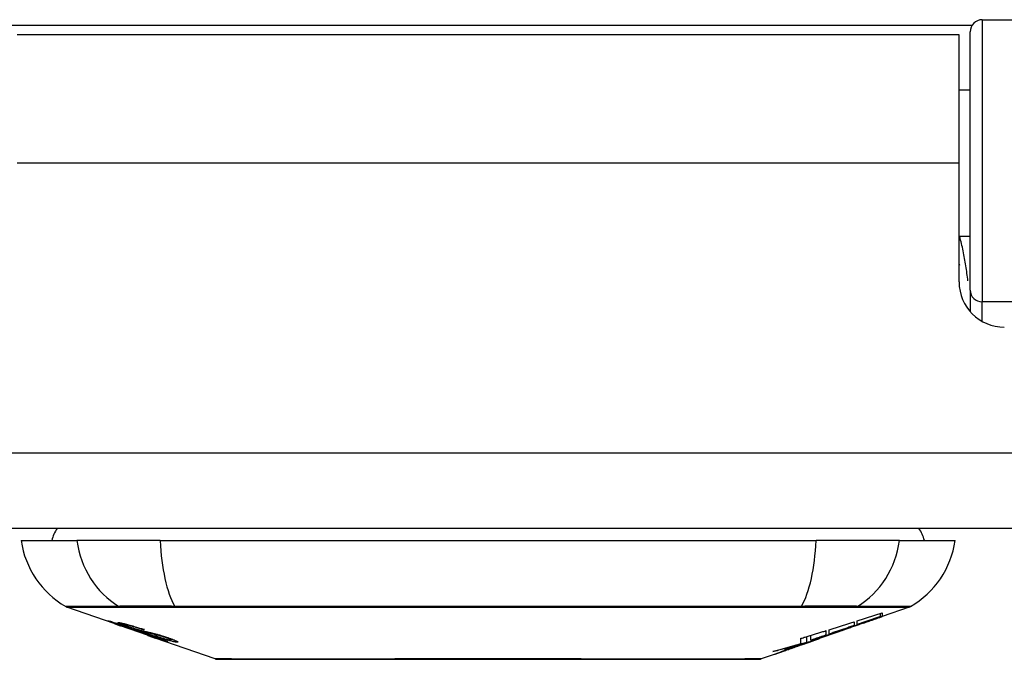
# Model space of a CAD drawing. Header units: inches. Extents: x 20 to 683, y 61 to 320.
# Tile 41 of 256: x 159.289 to 160.575, y 61.013 to 61.848. Entities that reach past the tile are written whole.
import ezdxf

# ---------------------------------------------------------------- set-up
doc = ezdxf.new("R2010")
doc.units = ezdxf.units.IN
doc.header["$MEASUREMENT"] = 0
doc.layers.add('Visible Edges(ANSI)', color=7, linetype='Continuous', lineweight=25)
doc.layers.add('Visible Tangent Edges(ANSI)', color=7, linetype='Continuous', lineweight=25)

msp = doc.modelspace()

# ---------------------------------------------------------------- linework, layer by layer
at = {"layer": 'Visible Edges(ANSI)'}
for p, q in [((160.5465, 61.8482), (161.1361, 61.8482)), ((160.5163, 61.8286), (159.2853, 61.8286)), ((160.5163, 61.6606), (160.5163, 61.8286)), ((160.5308, 61.4948), (160.5308, 61.8324)), ((160.5308, 61.7561), (160.5163, 61.7561)), ((160.5163, 61.5057), (160.5163, 61.6606)), ((160.5308, 61.5652), (160.5163, 61.5652)), ((160.5308, 61.4948), (160.5308, 61.467)), ((164.0518, 61.1836), (92.4468, 61.1836)), ((159.2906, 61.1679), (159.3634, 61.1679)), ((159.4722, 61.1679), (159.3634, 61.1679)), ((159.4722, 61.1679), (160.3295, 61.1679)), ((160.4383, 61.1679), (160.3295, 61.1679)), ((160.4383, 61.1679), (160.5111, 61.1679)), ((159.4123, 61.0594), (159.3505, 61.081)), ((160.4512, 61.081), (160.4157, 61.0686)), ((160.4135, 61.0688), (160.4135, 61.0728)), ((160.4157, 61.0735), (160.4157, 61.0688)), ((160.4157, 61.0686), (160.4157, 61.0686)), ((159.4123, 61.0594), (159.4201, 61.0566)), ((159.4127, 61.06), (159.4127, 61.0608)), ((159.4201, 61.0566), (159.4205, 61.0565)), ((159.4556, 61.0442), (159.4205, 61.0565)), ((159.4259, 61.0579), (159.4259, 61.0592)), ((160.379, 61.0617), (160.379, 61.0569)), ((160.3831, 61.0583), (160.3831, 61.063)), ((160.3916, 61.0602), (160.3916, 61.0609)), ((159.4333, 61.0537), (159.4333, 61.054)), ((159.4499, 61.0515), (159.4499, 61.0521)), ((159.4561, 61.044), (159.4658, 61.0406)), ((160.3173, 61.035), (160.3173, 61.0425)), ((160.3226, 61.0377), (160.3226, 61.0441)), ((160.3423, 61.0502), (160.3423, 61.0444)), ((160.3464, 61.0457), (160.3464, 61.0514)), ((160.3464, 61.045), (160.3464, 61.0453)), ((160.3683, 61.052), (160.3577, 61.0483)), ((160.363, 61.0501), (160.3628, 61.05)), ((160.363, 61.0501), (160.363, 61.0505)), ((159.544, 61.0133), (159.4658, 61.0406)), ((159.4731, 61.0393), (159.4731, 61.0401)), ((159.4867, 61.0382), (159.4867, 61.0395)), ((160.3092, 61.0313), (160.3056, 61.0301)), ((160.3056, 61.0301), (160.3056, 61.0301)), ((160.3097, 61.0336), (160.3097, 61.0402)), ((160.3228, 61.0361), (160.3194, 61.0349)), ((160.3297, 61.0385), (160.3251, 61.0369)), ((160.3323, 61.0394), (160.3323, 61.0395)), ((160.334, 61.0401), (160.3344, 61.0402)), ((160.3344, 61.0402), (160.3344, 61.0414)), ((160.2745, 61.0191), (160.2577, 61.0133)), ((160.2963, 61.0268), (160.2963, 61.0269))]:
    msp.add_line(p, q, dxfattribs=at)
at = {"layer": 'Visible Edges(ANSI)', "flags": 128}
for points in [[(160.5163, 61.5289), (160.5164, 61.5289), (160.5164, 61.5288), (160.5164, 61.5288), (160.5164, 61.5287), (160.5165, 61.5287), (160.5165, 61.5286), (160.5165, 61.5286), (160.5165, 61.5285), (160.5165, 61.5284), (160.5166, 61.5284), (160.5166, 61.5283), (160.5166, 61.5283), (160.5166, 61.5282), (160.5166, 61.5282), (160.5167, 61.5281), (160.5167, 61.5281), (160.5167, 61.528), (160.5167, 61.528), (160.5168, 61.5279), (160.5168, 61.5279), (160.5168, 61.5278), (160.5168, 61.5277), (160.5168, 61.5277), (160.5169, 61.5276)], [(160.363, 61.0505), (160.3649, 61.0512), (160.3669, 61.0519), (160.3689, 61.0526), (160.3708, 61.0533), (160.3728, 61.0541), (160.3748, 61.0548), (160.3768, 61.0555), (160.3787, 61.0562), (160.3808, 61.0569), (160.3828, 61.0577), (160.3848, 61.0584), (160.3869, 61.0591), (160.389, 61.0599), (160.3911, 61.0607), (160.3932, 61.0614), (160.3953, 61.0622), (160.3975, 61.063), (160.3997, 61.0638), (160.4019, 61.0646), (160.4042, 61.0654), (160.4064, 61.0662), (160.4087, 61.0671), (160.4111, 61.0679), (160.4135, 61.0688)], [(160.3831, 61.063), (160.3845, 61.0634), (160.3858, 61.0639), (160.3872, 61.0643), (160.3886, 61.0647), (160.3899, 61.0652), (160.3913, 61.0656), (160.3926, 61.066), (160.394, 61.0665), (160.3954, 61.0669), (160.3967, 61.0674), (160.3981, 61.0678), (160.3994, 61.0682), (160.4008, 61.0687), (160.4022, 61.0691), (160.4035, 61.0695), (160.4049, 61.07), (160.4062, 61.0704), (160.4076, 61.0709), (160.409, 61.0713), (160.4103, 61.0717), (160.4117, 61.0722), (160.413, 61.0726), (160.4144, 61.0731), (160.4157, 61.0735)], [(160.4135, 61.0688), (160.4122, 61.0683), (160.411, 61.0679), (160.4097, 61.0675), (160.4084, 61.067), (160.4072, 61.0666), (160.4059, 61.0662), (160.4046, 61.0657), (160.4034, 61.0653), (160.4021, 61.0648), (160.4008, 61.0644), (160.3996, 61.064), (160.3983, 61.0635), (160.397, 61.0631), (160.3958, 61.0627), (160.3945, 61.0622), (160.3932, 61.0618), (160.392, 61.0614), (160.3907, 61.0609), (160.3894, 61.0605), (160.3882, 61.0601), (160.3869, 61.0596), (160.3856, 61.0592), (160.3844, 61.0588), (160.3831, 61.0583)], [(160.4157, 61.0688), (160.4147, 61.0685), (160.4137, 61.0681), (160.4128, 61.0678), (160.4118, 61.0674), (160.4108, 61.0671), (160.4098, 61.0667), (160.4088, 61.0663), (160.4078, 61.066), (160.4068, 61.0656), (160.4057, 61.0653), (160.4047, 61.0649), (160.4037, 61.0646), (160.4027, 61.0642), (160.4017, 61.0638), (160.4007, 61.0635), (160.3997, 61.0631), (160.3987, 61.0628), (160.3977, 61.0624), (160.3967, 61.062), (160.3957, 61.0617), (160.3947, 61.0613), (160.3936, 61.061), (160.3926, 61.0606), (160.3916, 61.0602)], [(160.3916, 61.0602), (160.3926, 61.0606), (160.3936, 61.0609), (160.3946, 61.0613), (160.3957, 61.0616), (160.3967, 61.062), (160.3977, 61.0623), (160.3987, 61.0627), (160.3997, 61.063), (160.4007, 61.0634), (160.4017, 61.0637), (160.4027, 61.0641), (160.4037, 61.0644), (160.4047, 61.0648), (160.4057, 61.0651), (160.4067, 61.0655), (160.4077, 61.0658), (160.4087, 61.0662), (160.4097, 61.0665), (160.4107, 61.0669), (160.4117, 61.0672), (160.4127, 61.0675), (160.4137, 61.0679), (160.4147, 61.0682), (160.4157, 61.0686)], [(159.4226, 61.0561), (159.4215, 61.0565), (159.4203, 61.0568), (159.4192, 61.0572), (159.4181, 61.0576), (159.4171, 61.058), (159.416, 61.0584), (159.415, 61.0587), (159.414, 61.0591), (159.4131, 61.0594), (159.4121, 61.0598), (159.4111, 61.0602), (159.4101, 61.0605), (159.4091, 61.0609), (159.4082, 61.0612), (159.4074, 61.0615), (159.4066, 61.0618), (159.406, 61.0621), (159.4054, 61.0623), (159.4049, 61.0625), (159.4044, 61.0627), (159.404, 61.0629), (159.4038, 61.063), (159.4039, 61.0631), (159.4042, 61.0631)], [(159.4042, 61.0631), (159.405, 61.0629), (159.4061, 61.0627), (159.4072, 61.0624), (159.4085, 61.062), (159.4096, 61.0617), (159.4106, 61.0614), (159.4118, 61.061), (159.4131, 61.0606), (159.4145, 61.0602), (159.416, 61.0598), (159.4175, 61.0593), (159.4189, 61.0588), (159.4204, 61.0583), (159.4217, 61.0579), (159.423, 61.0575), (159.4242, 61.0571), (159.4254, 61.0567), (159.4266, 61.0563), (159.4278, 61.0559), (159.429, 61.0555), (159.4302, 61.0551), (159.4314, 61.0547), (159.4326, 61.0543), (159.4338, 61.0539)], [(159.4131, 61.06), (159.4129, 61.06), (159.4128, 61.06), (159.4127, 61.06), (159.4127, 61.06), (159.4128, 61.0599), (159.4129, 61.0599), (159.413, 61.0598), (159.4133, 61.0597), (159.4136, 61.0596), (159.4139, 61.0594), (159.4144, 61.0592), (159.4149, 61.059), (159.4155, 61.0588), (159.4162, 61.0585), (159.4169, 61.0582), (159.4177, 61.058), (159.4184, 61.0577), (159.419, 61.0575), (159.4197, 61.0573), (159.4203, 61.057), (159.421, 61.0568), (159.4217, 61.0566), (159.4224, 61.0563), (159.4231, 61.0561)], [(159.4333, 61.0537), (159.4321, 61.0541), (159.4308, 61.0545), (159.4296, 61.0549), (159.4283, 61.0554), (159.4271, 61.0558), (159.4259, 61.0562), (159.4248, 61.0565), (159.4236, 61.0569), (159.4225, 61.0573), (159.4214, 61.0576), (159.4203, 61.058), (159.4193, 61.0583), (159.4183, 61.0586), (159.4175, 61.0588), (159.4168, 61.059), (159.4161, 61.0592), (159.4156, 61.0594), (159.415, 61.0595), (159.4146, 61.0596), (159.4142, 61.0597), (159.4138, 61.0598), (159.4135, 61.0599), (159.4133, 61.06), (159.4131, 61.06)], [(159.4325, 61.0546), (159.4314, 61.055), (159.4303, 61.0554), (159.4293, 61.0558), (159.4283, 61.0561), (159.4273, 61.0565), (159.4264, 61.0568), (159.4254, 61.0572), (159.4246, 61.0575), (159.4237, 61.0578), (159.4229, 61.0581), (159.4221, 61.0584), (159.4211, 61.0588), (159.42, 61.0593), (159.4189, 61.0597), (159.4181, 61.0601), (159.4175, 61.0604), (159.4172, 61.0606), (159.4171, 61.0608), (159.417, 61.0609), (159.4171, 61.0609), (159.4173, 61.061), (159.4176, 61.0609), (159.418, 61.0609), (159.4185, 61.0608)], [(159.4185, 61.0608), (159.4193, 61.0607), (159.4203, 61.0605), (159.4214, 61.0603), (159.4226, 61.06), (159.4239, 61.0597), (159.4253, 61.0594), (159.4267, 61.0591), (159.4281, 61.0587), (159.4297, 61.0583), (159.4313, 61.0578), (159.4331, 61.0573), (159.4349, 61.0568), (159.4366, 61.0563), (159.4382, 61.0558), (159.4398, 61.0553), (159.4412, 61.0549), (159.4425, 61.0545), (159.4439, 61.0541), (159.4452, 61.0536), (159.4465, 61.0532), (159.4478, 61.0528), (159.4491, 61.0524), (159.4504, 61.0519), (159.4517, 61.0515)], [(159.4425, 61.0493), (159.4418, 61.0496), (159.441, 61.0498), (159.4401, 61.0501), (159.4393, 61.0504), (159.4383, 61.0507), (159.4374, 61.051), (159.4363, 61.0513), (159.4353, 61.0517), (159.4343, 61.052), (159.4334, 61.0523), (159.4324, 61.0526), (159.4316, 61.0529), (159.4308, 61.0532), (159.43, 61.0535), (159.4293, 61.0537), (159.4286, 61.054), (159.4278, 61.0542), (159.4271, 61.0545), (159.4263, 61.0547), (159.4256, 61.055), (159.4249, 61.0553), (159.4241, 61.0555), (159.4234, 61.0558), (159.4226, 61.0561)], [(159.4231, 61.0561), (159.4238, 61.0558), (159.4245, 61.0556), (159.4252, 61.0553), (159.4259, 61.0551), (159.4266, 61.0548), (159.4273, 61.0546), (159.4279, 61.0544), (159.4286, 61.0542), (159.4292, 61.054), (159.4297, 61.0538), (159.4302, 61.0536), (159.4306, 61.0535), (159.4311, 61.0533), (159.4315, 61.0532), (159.4319, 61.0531), (159.4322, 61.053), (159.4326, 61.0528), (159.433, 61.0527), (159.4333, 61.0526), (159.4336, 61.0525), (159.4339, 61.0524), (159.4342, 61.0523), (159.4345, 61.0522), (159.4348, 61.0522)], [(159.4272, 61.0579), (159.4267, 61.0579), (159.4264, 61.058), (159.4261, 61.058), (159.426, 61.0579), (159.4259, 61.0578), (159.426, 61.0577), (159.4262, 61.0576), (159.4264, 61.0575), (159.4266, 61.0574), (159.427, 61.0572), (159.4274, 61.0571), (159.4278, 61.0568), (159.4284, 61.0566), (159.429, 61.0564), (159.4295, 61.0562), (159.4301, 61.056), (159.4306, 61.0558), (159.4311, 61.0556), (159.4316, 61.0554), (159.4321, 61.0552), (159.4326, 61.055), (159.4332, 61.0549), (159.4337, 61.0547), (159.4343, 61.0545)], [(159.4499, 61.0515), (159.4492, 61.0517), (159.4485, 61.0519), (159.4477, 61.0522), (159.447, 61.0524), (159.4462, 61.0527), (159.4455, 61.0529), (159.4448, 61.0531), (159.444, 61.0534), (159.4433, 61.0536), (159.4425, 61.0538), (159.4418, 61.0541), (159.4411, 61.0543), (159.4404, 61.0545), (159.4395, 61.0548), (159.4386, 61.055), (159.4374, 61.0554), (159.4361, 61.0557), (159.4348, 61.0561), (159.4333, 61.0565), (159.4318, 61.0569), (159.4303, 61.0572), (159.4291, 61.0575), (159.428, 61.0577), (159.4272, 61.0579)], [(159.4536, 61.0479), (159.4527, 61.0482), (159.4518, 61.0484), (159.4508, 61.0487), (159.4498, 61.049), (159.4488, 61.0493), (159.4477, 61.0496), (159.4466, 61.05), (159.4454, 61.0503), (159.4444, 61.0507), (159.4434, 61.051), (159.4424, 61.0513), (159.4415, 61.0516), (159.4407, 61.0518), (159.4399, 61.0521), (159.4392, 61.0523), (159.4384, 61.0526), (159.4377, 61.0529), (159.4369, 61.0531), (159.4362, 61.0534), (159.4354, 61.0536), (159.4347, 61.0539), (159.4339, 61.0541), (159.4332, 61.0544), (159.4325, 61.0546)], [(159.4343, 61.0545), (159.435, 61.0542), (159.4357, 61.054), (159.4365, 61.0537), (159.4372, 61.0535), (159.4379, 61.0532), (159.4387, 61.053), (159.4394, 61.0527), (159.4401, 61.0525), (159.4407, 61.0523), (159.4412, 61.0522), (159.4417, 61.052), (159.4422, 61.0519), (159.4427, 61.0517), (159.4431, 61.0516), (159.4435, 61.0515), (159.4439, 61.0514), (159.4444, 61.0512), (159.4447, 61.0511), (159.4451, 61.051), (159.4455, 61.0509), (159.4459, 61.0508), (159.4462, 61.0507), (159.4466, 61.0506), (159.4469, 61.0506)], [(160.3464, 61.0514), (160.3478, 61.0519), (160.3491, 61.0523), (160.3505, 61.0527), (160.3518, 61.0531), (160.3532, 61.0535), (160.3546, 61.054), (160.3559, 61.0544), (160.3573, 61.0548), (160.3586, 61.0553), (160.36, 61.0557), (160.3614, 61.0561), (160.3627, 61.0565), (160.3641, 61.057), (160.3654, 61.0574), (160.3668, 61.0578), (160.3682, 61.0582), (160.3695, 61.0587), (160.3709, 61.0591), (160.3722, 61.0595), (160.3736, 61.06), (160.3749, 61.0604), (160.3763, 61.0608), (160.3777, 61.0613), (160.379, 61.0617)], [(160.379, 61.0569), (160.3777, 61.0564), (160.3763, 61.056), (160.3749, 61.0555), (160.3736, 61.055), (160.3722, 61.0546), (160.3709, 61.0541), (160.3695, 61.0536), (160.3682, 61.0532), (160.3668, 61.0527), (160.3654, 61.0523), (160.3641, 61.0518), (160.3627, 61.0513), (160.3614, 61.0509), (160.36, 61.0504), (160.3586, 61.0499), (160.3573, 61.0495), (160.3559, 61.049), (160.3545, 61.0485), (160.3532, 61.0481), (160.3518, 61.0476), (160.3505, 61.0471), (160.3491, 61.0467), (160.3478, 61.0462), (160.3464, 61.0457)], [(160.3968, 61.062), (160.3954, 61.0615), (160.394, 61.061), (160.3926, 61.0605), (160.3912, 61.06), (160.3898, 61.0595), (160.3884, 61.059), (160.3869, 61.0585), (160.3855, 61.058), (160.3841, 61.0575), (160.3827, 61.057), (160.3813, 61.0565), (160.3799, 61.056), (160.3785, 61.0555), (160.377, 61.0551), (160.3756, 61.0546), (160.3742, 61.0541), (160.3728, 61.0536), (160.3714, 61.0531), (160.37, 61.0526), (160.3686, 61.0521), (160.3672, 61.0516), (160.3658, 61.0511), (160.3644, 61.0506), (160.363, 61.0501)], [(159.4338, 61.0539), (159.4338, 61.0539), (159.4338, 61.0539), (159.4337, 61.0538), (159.4337, 61.0538), (159.4337, 61.0538), (159.4337, 61.0538), (159.4337, 61.0538), (159.4336, 61.0538), (159.4336, 61.0538), (159.4336, 61.0538), (159.4336, 61.0538), (159.4336, 61.0538), (159.4335, 61.0538), (159.4335, 61.0538), (159.4335, 61.0537), (159.4335, 61.0537), (159.4335, 61.0537), (159.4334, 61.0537), (159.4334, 61.0537), (159.4334, 61.0537), (159.4334, 61.0537), (159.4333, 61.0537), (159.4333, 61.0537), (159.4333, 61.0537)], [(159.4348, 61.0522), (159.4351, 61.0521), (159.4355, 61.0519), (159.4359, 61.0518), (159.4364, 61.0517), (159.4368, 61.0516), (159.4373, 61.0514), (159.4377, 61.0513), (159.4382, 61.0512), (159.4387, 61.051), (159.4392, 61.0509), (159.4398, 61.0508), (159.4403, 61.0506), (159.4408, 61.0505), (159.4414, 61.0503), (159.4419, 61.0502), (159.4424, 61.05), (159.4429, 61.0499), (159.4435, 61.0498), (159.444, 61.0496), (159.4446, 61.0495), (159.4452, 61.0493), (159.4458, 61.0491), (159.4464, 61.049), (159.447, 61.0488)], [(159.4569, 61.0453), (159.4563, 61.0455), (159.4556, 61.0457), (159.4549, 61.0459), (159.4542, 61.0461), (159.4536, 61.0462), (159.4529, 61.0464), (159.4523, 61.0466), (159.4518, 61.0467), (159.4512, 61.0469), (159.4507, 61.047), (159.4503, 61.0471), (159.4498, 61.0472), (159.4493, 61.0474), (159.4489, 61.0475), (159.4484, 61.0476), (159.4479, 61.0478), (159.4473, 61.0479), (159.4467, 61.0481), (159.4461, 61.0483), (159.4454, 61.0485), (159.4447, 61.0487), (159.444, 61.0489), (159.4432, 61.0491), (159.4425, 61.0493)], [(159.4469, 61.0506), (159.4473, 61.0504), (159.4478, 61.0503), (159.4483, 61.0502), (159.4489, 61.0501), (159.4495, 61.0499), (159.4501, 61.0498), (159.4507, 61.0496), (159.4513, 61.0495), (159.452, 61.0493), (159.4527, 61.0492), (159.4534, 61.049), (159.4541, 61.0489), (159.4548, 61.0487), (159.4555, 61.0485), (159.4562, 61.0484), (159.4569, 61.0482), (159.4576, 61.0481), (159.4583, 61.0479), (159.459, 61.0477), (159.4597, 61.0476), (159.4604, 61.0474), (159.4612, 61.0472), (159.4619, 61.0471), (159.4627, 61.0469)], [(159.447, 61.0488), (159.4477, 61.0486), (159.4485, 61.0484), (159.4493, 61.0481), (159.4501, 61.0479), (159.451, 61.0476), (159.4519, 61.0473), (159.4528, 61.047), (159.4538, 61.0467), (159.4547, 61.0465), (159.4555, 61.0462), (159.4563, 61.0459), (159.457, 61.0457), (159.4576, 61.0455), (159.4583, 61.0453), (159.4589, 61.0451), (159.4595, 61.0449), (159.4602, 61.0447), (159.4608, 61.0445), (159.4614, 61.0442), (159.4621, 61.044), (159.4627, 61.0438), (159.4633, 61.0436), (159.464, 61.0434), (159.4646, 61.0432)], [(159.4517, 61.0515), (159.4517, 61.0515), (159.4516, 61.0515), (159.4515, 61.0515), (159.4514, 61.0515), (159.4514, 61.0515), (159.4513, 61.0515), (159.4512, 61.0515), (159.4511, 61.0515), (159.4511, 61.0515), (159.451, 61.0515), (159.4509, 61.0515), (159.4508, 61.0515), (159.4508, 61.0515), (159.4507, 61.0515), (159.4506, 61.0515), (159.4505, 61.0515), (159.4505, 61.0515), (159.4504, 61.0515), (159.4503, 61.0515), (159.4502, 61.0515), (159.4502, 61.0515), (159.4501, 61.0515), (159.45, 61.0515), (159.4499, 61.0515)], [(159.472, 61.0436), (159.4713, 61.0438), (159.4705, 61.044), (159.4697, 61.0442), (159.4689, 61.0444), (159.4681, 61.0445), (159.4673, 61.0447), (159.4665, 61.0449), (159.4657, 61.0451), (159.465, 61.0452), (159.4644, 61.0454), (159.4637, 61.0455), (159.4631, 61.0456), (159.4625, 61.0458), (159.4618, 61.0459), (159.4612, 61.0461), (159.4605, 61.0462), (159.4598, 61.0464), (159.459, 61.0466), (159.4581, 61.0468), (159.4572, 61.047), (159.4563, 61.0472), (159.4554, 61.0474), (159.4545, 61.0477), (159.4536, 61.0479)], [(159.4814, 61.0363), (159.4812, 61.0363), (159.4809, 61.0363), (159.4806, 61.0364), (159.4802, 61.0365), (159.4797, 61.0366), (159.4792, 61.0367), (159.4786, 61.0369), (159.478, 61.0371), (159.4773, 61.0373), (159.4765, 61.0375), (159.4755, 61.0378), (159.4744, 61.0382), (159.4729, 61.0386), (159.4713, 61.0392), (159.4695, 61.0397), (159.4678, 61.0403), (159.4661, 61.0409), (159.4646, 61.0414), (159.4631, 61.0419), (159.4615, 61.0425), (159.46, 61.043), (159.4584, 61.0435), (159.4569, 61.0441), (159.4553, 61.0446)], [(159.4553, 61.0446), (159.4553, 61.0446), (159.4553, 61.0446), (159.4554, 61.0446), (159.4554, 61.0446), (159.4554, 61.0446), (159.4554, 61.0446), (159.4555, 61.0446), (159.4555, 61.0446), (159.4555, 61.0446), (159.4555, 61.0446), (159.4556, 61.0446), (159.4556, 61.0446), (159.4556, 61.0446), (159.4556, 61.0446), (159.4557, 61.0446), (159.4557, 61.0446), (159.4557, 61.0446), (159.4557, 61.0446), (159.4558, 61.0446), (159.4558, 61.0446), (159.4558, 61.0446), (159.4558, 61.0446), (159.4559, 61.0446), (159.4559, 61.0446)], [(159.4556, 61.0442), (159.4557, 61.0442), (159.4557, 61.0442), (159.4557, 61.0442), (159.4557, 61.0442), (159.4557, 61.0442), (159.4558, 61.0442), (159.4558, 61.0441), (159.4558, 61.0441), (159.4558, 61.0441), (159.4558, 61.0441), (159.4558, 61.0441), (159.4559, 61.0441), (159.4559, 61.0441), (159.4559, 61.0441), (159.4559, 61.0441), (159.4559, 61.0441), (159.4559, 61.0441), (159.456, 61.0441), (159.456, 61.0441), (159.456, 61.0441), (159.456, 61.0441), (159.456, 61.0441), (159.456, 61.0441), (159.4561, 61.044)], [(159.4559, 61.0446), (159.4575, 61.0441), (159.4591, 61.0435), (159.4608, 61.0429), (159.4623, 61.0424), (159.4639, 61.0419), (159.4653, 61.0414), (159.4666, 61.041), (159.4676, 61.0407), (159.4683, 61.0404), (159.4688, 61.0403), (159.4693, 61.0401), (159.4697, 61.04), (159.4701, 61.0399), (159.4705, 61.0398), (159.4708, 61.0397), (159.4711, 61.0396), (159.4714, 61.0395), (159.4717, 61.0395), (159.4719, 61.0394), (159.4721, 61.0394), (159.4723, 61.0393), (159.4724, 61.0393), (159.4726, 61.0393), (159.4727, 61.0393)], [(159.464, 61.043), (159.4637, 61.0431), (159.4633, 61.0432), (159.463, 61.0433), (159.4627, 61.0434), (159.4624, 61.0435), (159.4621, 61.0436), (159.4618, 61.0437), (159.4615, 61.0438), (159.4612, 61.0439), (159.4609, 61.044), (159.4605, 61.0441), (159.4602, 61.0442), (159.4599, 61.0443), (159.4596, 61.0444), (159.4594, 61.0445), (159.4591, 61.0446), (159.4588, 61.0447), (159.4585, 61.0448), (159.4582, 61.0449), (159.458, 61.045), (159.4577, 61.045), (159.4574, 61.0451), (159.4572, 61.0452), (159.4569, 61.0453)], [(159.4627, 61.0469), (159.4635, 61.0467), (159.4644, 61.0464), (159.4653, 61.0462), (159.4662, 61.046), (159.4672, 61.0457), (159.4682, 61.0454), (159.4692, 61.0451), (159.4702, 61.0448), (159.4712, 61.0446), (159.472, 61.0443), (159.4728, 61.0441), (159.4736, 61.0438), (159.4743, 61.0436), (159.4749, 61.0434), (159.4756, 61.0432), (159.4762, 61.043), (159.4768, 61.0428), (159.4775, 61.0426), (159.4781, 61.0424), (159.4787, 61.0422), (159.4794, 61.042), (159.48, 61.0418), (159.4806, 61.0416), (159.4813, 61.0414)], [(159.4727, 61.0393), (159.4728, 61.0393), (159.4729, 61.0393), (159.4729, 61.0393), (159.473, 61.0393), (159.473, 61.0393), (159.4731, 61.0393), (159.4731, 61.0393), (159.4731, 61.0393), (159.4731, 61.0393), (159.4731, 61.0394), (159.473, 61.0394), (159.473, 61.0395), (159.4729, 61.0395), (159.4728, 61.0396), (159.4727, 61.0396), (159.4725, 61.0397), (159.4724, 61.0398), (159.4722, 61.0399), (159.4718, 61.04), (159.4711, 61.0404), (159.4697, 61.0409), (159.4681, 61.0415), (159.4661, 61.0422), (159.464, 61.043)], [(159.4938, 61.0351), (159.4934, 61.0352), (159.4928, 61.0353), (159.4922, 61.0353), (159.4916, 61.0355), (159.4909, 61.0356), (159.4901, 61.0358), (159.4892, 61.0359), (159.4883, 61.0362), (159.4873, 61.0364), (159.4862, 61.0367), (159.4849, 61.0371), (159.4834, 61.0375), (159.4817, 61.038), (159.4799, 61.0385), (159.4781, 61.0391), (159.4764, 61.0396), (159.4748, 61.0401), (159.4733, 61.0406), (159.4718, 61.0411), (159.4704, 61.0416), (159.4689, 61.0421), (159.4674, 61.0426), (159.466, 61.0431), (159.4645, 61.0436)], [(159.4645, 61.0436), (159.4646, 61.0436), (159.4647, 61.0435), (159.4648, 61.0435), (159.4648, 61.0435), (159.4649, 61.0435), (159.465, 61.0435), (159.4651, 61.0435), (159.4652, 61.0435), (159.4652, 61.0435), (159.4653, 61.0435), (159.4654, 61.0435), (159.4655, 61.0435), (159.4656, 61.0435), (159.4656, 61.0435), (159.4657, 61.0435), (159.4658, 61.0435), (159.4659, 61.0434), (159.4659, 61.0434), (159.466, 61.0434), (159.4661, 61.0434), (159.4662, 61.0434), (159.4663, 61.0434), (159.4663, 61.0434), (159.4664, 61.0434)], [(159.4646, 61.0432), (159.4668, 61.0424), (159.4688, 61.0417), (159.4708, 61.041), (159.4727, 61.0403), (159.4744, 61.0397), (159.4758, 61.0391), (159.4769, 61.0387), (159.4776, 61.0384), (159.4782, 61.0382), (159.4787, 61.038), (159.4791, 61.0378), (159.4796, 61.0376), (159.4799, 61.0374), (159.4803, 61.0373), (159.4806, 61.0371), (159.4808, 61.037), (159.4811, 61.0369), (159.4814, 61.0367), (159.4816, 61.0366), (159.4818, 61.0364), (159.4818, 61.0363), (159.4818, 61.0363), (159.4817, 61.0362), (159.4814, 61.0363)], [(159.4664, 61.0434), (159.4677, 61.043), (159.4689, 61.0426), (159.4702, 61.0421), (159.4715, 61.0417), (159.4727, 61.0413), (159.474, 61.0409), (159.4752, 61.0405), (159.4764, 61.0402), (159.4775, 61.0398), (159.4785, 61.0395), (159.4794, 61.0393), (159.4801, 61.0391), (159.4808, 61.0389), (159.4814, 61.0388), (159.4819, 61.0386), (159.4824, 61.0385), (159.4829, 61.0384), (159.4833, 61.0383), (159.4837, 61.0383), (159.4841, 61.0382), (159.4844, 61.0381), (159.4848, 61.0381), (159.4851, 61.0381), (159.4853, 61.038)], [(159.4793, 61.0413), (159.479, 61.0414), (159.4787, 61.0415), (159.4784, 61.0416), (159.4781, 61.0417), (159.4777, 61.0418), (159.4774, 61.0419), (159.4771, 61.042), (159.4768, 61.0421), (159.4765, 61.0422), (159.4762, 61.0423), (159.4759, 61.0424), (159.4756, 61.0425), (159.4753, 61.0426), (159.4749, 61.0427), (159.4746, 61.0428), (159.4743, 61.0429), (159.474, 61.043), (159.4737, 61.0431), (159.4735, 61.0432), (159.4732, 61.0432), (159.4729, 61.0433), (159.4726, 61.0434), (159.4723, 61.0435), (159.472, 61.0436)], [(160.3097, 61.0402), (160.3111, 61.0406), (160.3124, 61.041), (160.3138, 61.0415), (160.3151, 61.0419), (160.3165, 61.0423), (160.3179, 61.0427), (160.3192, 61.0431), (160.3206, 61.0435), (160.3219, 61.0439), (160.3233, 61.0443), (160.3247, 61.0448), (160.326, 61.0452), (160.3274, 61.0456), (160.3287, 61.046), (160.3301, 61.0464), (160.3315, 61.0468), (160.3328, 61.0472), (160.3342, 61.0477), (160.3355, 61.0481), (160.3369, 61.0485), (160.3382, 61.0489), (160.3396, 61.0493), (160.341, 61.0497), (160.3423, 61.0502)], [(160.3226, 61.0377), (160.3243, 61.0382), (160.326, 61.0387), (160.3277, 61.0393), (160.3294, 61.0398), (160.3311, 61.0403), (160.3327, 61.0409), (160.3344, 61.0414), (160.3361, 61.042), (160.3378, 61.0425), (160.3395, 61.0431), (160.3412, 61.0436), (160.3429, 61.0442), (160.3446, 61.0447), (160.3462, 61.0453), (160.3479, 61.0458), (160.3496, 61.0464), (160.3513, 61.0469), (160.353, 61.0475), (160.3546, 61.048), (160.3563, 61.0486), (160.358, 61.0491), (160.3597, 61.0497), (160.3613, 61.0502), (160.363, 61.0508)], [(160.3423, 61.0444), (160.3415, 61.0441), (160.3407, 61.0438), (160.3399, 61.0435), (160.339, 61.0432), (160.3382, 61.043), (160.3374, 61.0427), (160.3366, 61.0424), (160.3358, 61.0421), (160.3349, 61.0418), (160.3341, 61.0416), (160.3333, 61.0413), (160.3325, 61.041), (160.3317, 61.0407), (160.3308, 61.0404), (160.33, 61.0402), (160.3292, 61.0399), (160.3284, 61.0396), (160.3275, 61.0393), (160.3267, 61.039), (160.3259, 61.0388), (160.3251, 61.0385), (160.3243, 61.0382), (160.3234, 61.0379), (160.3226, 61.0377)], [(160.3628, 61.05), (160.3615, 61.0496), (160.3602, 61.0492), (160.359, 61.0487), (160.3577, 61.0483), (160.3565, 61.0478), (160.3552, 61.0474), (160.3539, 61.047), (160.3527, 61.0465), (160.3514, 61.0461), (160.3501, 61.0456), (160.3488, 61.0452), (160.3476, 61.0447), (160.3463, 61.0443), (160.345, 61.0439), (160.3437, 61.0434), (160.3425, 61.043), (160.3412, 61.0425), (160.3399, 61.0421), (160.3386, 61.0416), (160.3373, 61.0412), (160.3361, 61.0408), (160.3348, 61.0403), (160.3335, 61.0399), (160.3323, 61.0394)], [(160.363, 61.0508), (160.3623, 61.0505), (160.3616, 61.0503), (160.3609, 61.0501), (160.3602, 61.0498), (160.3595, 61.0496), (160.3588, 61.0493), (160.3582, 61.0491), (160.3575, 61.0489), (160.3568, 61.0486), (160.3561, 61.0484), (160.3554, 61.0482), (160.3547, 61.0479), (160.354, 61.0477), (160.3533, 61.0474), (160.3526, 61.0472), (160.3519, 61.047), (160.3512, 61.0467), (160.3505, 61.0465), (160.3499, 61.0462), (160.3492, 61.046), (160.3485, 61.0458), (160.3478, 61.0455), (160.3471, 61.0453), (160.3464, 61.045)], [(160.3464, 61.045), (160.3471, 61.0453), (160.3478, 61.0455), (160.3485, 61.0457), (160.3492, 61.046), (160.3499, 61.0462), (160.3505, 61.0464), (160.3512, 61.0466), (160.3519, 61.0469), (160.3526, 61.0471), (160.3533, 61.0473), (160.354, 61.0475), (160.3547, 61.0478), (160.3554, 61.048), (160.3561, 61.0482), (160.3568, 61.0485), (160.3575, 61.0487), (160.3582, 61.0489), (160.3589, 61.0491), (160.3595, 61.0494), (160.3602, 61.0496), (160.3609, 61.0498), (160.3616, 61.0501), (160.3623, 61.0503), (160.363, 61.0505)], [(159.4853, 61.038), (159.4855, 61.038), (159.4857, 61.038), (159.4859, 61.038), (159.486, 61.038), (159.4862, 61.038), (159.4863, 61.038), (159.4864, 61.038), (159.4865, 61.038), (159.4866, 61.038), (159.4867, 61.0381), (159.4867, 61.0381), (159.4867, 61.0382), (159.4867, 61.0382), (159.4866, 61.0383), (159.4865, 61.0384), (159.4864, 61.0385), (159.4861, 61.0387), (159.4856, 61.0389), (159.4849, 61.0392), (159.4841, 61.0396), (159.4831, 61.04), (159.4819, 61.0404), (159.4807, 61.0408), (159.4793, 61.0413)], [(159.4813, 61.0414), (159.4822, 61.0411), (159.4831, 61.0408), (159.484, 61.0404), (159.4849, 61.0401), (159.4858, 61.0398), (159.4866, 61.0395), (159.4874, 61.0392), (159.4882, 61.0389), (159.489, 61.0386), (159.4897, 61.0384), (159.4904, 61.0381), (159.4911, 61.0378), (159.492, 61.0374), (159.4931, 61.0369), (159.494, 61.0365), (159.4947, 61.0361), (159.4951, 61.0357), (159.4953, 61.0355), (159.4954, 61.0353), (159.4953, 61.0352), (159.4951, 61.0352), (159.4948, 61.0351), (159.4944, 61.0351), (159.4938, 61.0351)], [(160.3173, 61.035), (160.3155, 61.0345), (160.3137, 61.0339), (160.3119, 61.0334), (160.31, 61.0328), (160.3082, 61.0323), (160.3064, 61.0317), (160.3045, 61.0312), (160.3027, 61.0306), (160.3009, 61.0301), (160.299, 61.0296), (160.2972, 61.0291), (160.2953, 61.0286), (160.2935, 61.028), (160.2916, 61.0275), (160.2898, 61.027), (160.288, 61.0265), (160.2861, 61.0261), (160.2842, 61.0256), (160.2824, 61.0251), (160.2805, 61.0246), (160.2787, 61.0242), (160.2768, 61.0237), (160.275, 61.0232), (160.2731, 61.0228)], [(160.2731, 61.0228), (160.2746, 61.0232), (160.2762, 61.0237), (160.2777, 61.0241), (160.2792, 61.0245), (160.2808, 61.025), (160.2823, 61.0254), (160.2838, 61.0259), (160.2854, 61.0263), (160.2869, 61.0267), (160.2884, 61.0272), (160.2899, 61.0276), (160.2915, 61.0281), (160.293, 61.0285), (160.2945, 61.029), (160.296, 61.0295), (160.2976, 61.0299), (160.2991, 61.0304), (160.3006, 61.0308), (160.3021, 61.0313), (160.3036, 61.0318), (160.3052, 61.0322), (160.3067, 61.0327), (160.3082, 61.0331), (160.3097, 61.0336)], [(160.3344, 61.0402), (160.3325, 61.0396), (160.3306, 61.039), (160.3287, 61.0383), (160.3268, 61.0377), (160.3249, 61.0371), (160.323, 61.0364), (160.3211, 61.0358), (160.3192, 61.0351), (160.3173, 61.0345), (160.3154, 61.0339), (160.3135, 61.0332), (160.3115, 61.0326), (160.3096, 61.0319), (160.3077, 61.0313), (160.3057, 61.0307), (160.3038, 61.03), (160.3019, 61.0294), (160.3, 61.0288), (160.298, 61.0282), (160.2961, 61.0275), (160.2942, 61.0269), (160.2922, 61.0263), (160.2903, 61.0257), (160.2884, 61.0251)], [(160.2884, 61.0251), (160.2896, 61.0255), (160.2908, 61.0259), (160.292, 61.0263), (160.2932, 61.0267), (160.2944, 61.0272), (160.2956, 61.0276), (160.2968, 61.028), (160.2981, 61.0284), (160.2993, 61.0288), (160.3005, 61.0292), (160.3017, 61.0296), (160.3029, 61.0301), (160.3041, 61.0305), (160.3053, 61.0309), (160.3065, 61.0313), (160.3077, 61.0317), (160.3089, 61.0321), (160.3101, 61.0325), (160.3113, 61.033), (160.3125, 61.0334), (160.3137, 61.0338), (160.3149, 61.0342), (160.3161, 61.0346), (160.3173, 61.035)], [(160.2884, 61.0241), (160.2897, 61.0245), (160.2909, 61.025), (160.2921, 61.0254), (160.2934, 61.0258), (160.2946, 61.0263), (160.2958, 61.0267), (160.297, 61.0271), (160.2981, 61.0275), (160.2991, 61.0278), (160.3, 61.0281), (160.3008, 61.0284), (160.3016, 61.0287), (160.3024, 61.029), (160.3032, 61.0293), (160.304, 61.0295), (160.3048, 61.0298), (160.3056, 61.0301), (160.3064, 61.0304), (160.3072, 61.0306), (160.3079, 61.0309), (160.3087, 61.0312), (160.3095, 61.0315), (160.3103, 61.0317), (160.311, 61.032)], [(160.3129, 61.0326), (160.3127, 61.0325), (160.3126, 61.0325), (160.3125, 61.0324), (160.3123, 61.0324), (160.3122, 61.0323), (160.312, 61.0323), (160.3119, 61.0322), (160.3117, 61.0322), (160.3116, 61.0321), (160.3114, 61.0321), (160.3113, 61.032), (160.3111, 61.032), (160.311, 61.0319), (160.3108, 61.0319), (160.3106, 61.0318), (160.3105, 61.0317), (160.3103, 61.0317), (160.3102, 61.0316), (160.31, 61.0316), (160.3098, 61.0315), (160.3097, 61.0315), (160.3095, 61.0314), (160.3093, 61.0313), (160.3092, 61.0313)], [(160.311, 61.032), (160.3114, 61.0321), (160.3118, 61.0323), (160.3123, 61.0324), (160.3127, 61.0326), (160.3131, 61.0327), (160.3135, 61.0328), (160.3138, 61.033), (160.3142, 61.0331), (160.3146, 61.0332), (160.315, 61.0334), (160.3154, 61.0335), (160.3158, 61.0336), (160.3161, 61.0338), (160.3165, 61.0339), (160.3169, 61.034), (160.3172, 61.0341), (160.3176, 61.0343), (160.3179, 61.0344), (160.3183, 61.0345), (160.3186, 61.0346), (160.319, 61.0347), (160.3193, 61.0349), (160.3197, 61.035), (160.32, 61.0351)], [(160.3158, 61.0336), (160.3157, 61.0336), (160.3156, 61.0336), (160.3156, 61.0335), (160.3155, 61.0335), (160.3153, 61.0335), (160.3152, 61.0334), (160.3151, 61.0334), (160.315, 61.0333), (160.3149, 61.0333), (160.3148, 61.0333), (160.3147, 61.0332), (160.3146, 61.0332), (160.3144, 61.0331), (160.3143, 61.0331), (160.3142, 61.033), (160.314, 61.033), (160.3139, 61.033), (160.3138, 61.0329), (160.3136, 61.0329), (160.3135, 61.0328), (160.3133, 61.0328), (160.3132, 61.0327), (160.313, 61.0326), (160.3129, 61.0326)], [(160.3168, 61.034), (160.3167, 61.034), (160.3167, 61.034), (160.3167, 61.0339), (160.3167, 61.0339), (160.3166, 61.0339), (160.3166, 61.0339), (160.3166, 61.0339), (160.3165, 61.0339), (160.3165, 61.0339), (160.3165, 61.0339), (160.3164, 61.0339), (160.3164, 61.0338), (160.3164, 61.0338), (160.3163, 61.0338), (160.3163, 61.0338), (160.3162, 61.0338), (160.3162, 61.0338), (160.3161, 61.0337), (160.3161, 61.0337), (160.316, 61.0337), (160.316, 61.0337), (160.3159, 61.0337), (160.3159, 61.0337), (160.3158, 61.0336)], [(160.3194, 61.0349), (160.32, 61.0351), (160.3206, 61.0353), (160.3212, 61.0356), (160.3218, 61.0358), (160.3224, 61.036), (160.323, 61.0362), (160.3236, 61.0364), (160.3242, 61.0366), (160.3249, 61.0369), (160.3255, 61.0371), (160.3261, 61.0373), (160.3267, 61.0375), (160.3273, 61.0377), (160.3279, 61.0379), (160.3285, 61.0382), (160.3291, 61.0384), (160.3297, 61.0386), (160.3304, 61.0388), (160.331, 61.039), (160.3316, 61.0393), (160.3322, 61.0395), (160.3328, 61.0397), (160.3334, 61.0399), (160.334, 61.0401)], [(160.32, 61.0351), (160.3202, 61.0352), (160.3205, 61.0353), (160.3207, 61.0353), (160.321, 61.0354), (160.3212, 61.0355), (160.3215, 61.0356), (160.3217, 61.0357), (160.3219, 61.0358), (160.3221, 61.0358), (160.3224, 61.0359), (160.3226, 61.036), (160.3228, 61.0361), (160.323, 61.0361), (160.3232, 61.0362), (160.3234, 61.0363), (160.3236, 61.0364), (160.3238, 61.0364), (160.324, 61.0365), (160.3242, 61.0366), (160.3244, 61.0366), (160.3246, 61.0367), (160.3247, 61.0367), (160.3249, 61.0368), (160.3251, 61.0369)], [(160.3297, 61.0385), (160.3295, 61.0384), (160.3293, 61.0383), (160.3291, 61.0383), (160.3289, 61.0382), (160.3286, 61.0381), (160.3284, 61.038), (160.3281, 61.0379), (160.3279, 61.0378), (160.3276, 61.0377), (160.3273, 61.0377), (160.3271, 61.0376), (160.3268, 61.0375), (160.3265, 61.0374), (160.3262, 61.0373), (160.3259, 61.0371), (160.3256, 61.037), (160.3252, 61.0369), (160.3249, 61.0368), (160.3246, 61.0367), (160.3243, 61.0366), (160.3239, 61.0365), (160.3236, 61.0363), (160.3232, 61.0362), (160.3228, 61.0361)], [(160.3323, 61.0394), (160.3322, 61.0394), (160.3322, 61.0394), (160.3322, 61.0394), (160.3322, 61.0394), (160.3321, 61.0394), (160.3321, 61.0393), (160.332, 61.0393), (160.332, 61.0393), (160.3319, 61.0393), (160.3318, 61.0392), (160.3317, 61.0392), (160.3316, 61.0392), (160.3315, 61.0391), (160.3314, 61.0391), (160.3313, 61.039), (160.3312, 61.039), (160.331, 61.0389), (160.3309, 61.0389), (160.3307, 61.0388), (160.3305, 61.0388), (160.3303, 61.0387), (160.3301, 61.0386), (160.3299, 61.0386), (160.3297, 61.0385)], [(160.2745, 61.0191), (160.2746, 61.0192), (160.2748, 61.0193), (160.275, 61.0193), (160.2751, 61.0194), (160.2753, 61.0194), (160.2755, 61.0195), (160.2757, 61.0196), (160.2759, 61.0196), (160.2761, 61.0197), (160.2763, 61.0198), (160.2765, 61.0198), (160.2767, 61.0199), (160.2769, 61.02), (160.2771, 61.0201), (160.2773, 61.0202), (160.2776, 61.0202), (160.2778, 61.0203), (160.278, 61.0204), (160.2783, 61.0205), (160.2785, 61.0206), (160.2788, 61.0207), (160.279, 61.0208), (160.2793, 61.0208), (160.2795, 61.0209)], [(160.2795, 61.0209), (160.2799, 61.0211), (160.2802, 61.0212), (160.2805, 61.0213), (160.2809, 61.0214), (160.2812, 61.0215), (160.2816, 61.0217), (160.2819, 61.0218), (160.2823, 61.0219), (160.2826, 61.022), (160.283, 61.0222), (160.2834, 61.0223), (160.2837, 61.0224), (160.2841, 61.0226), (160.2845, 61.0227), (160.2849, 61.0228), (160.2853, 61.023), (160.2856, 61.0231), (160.286, 61.0232), (160.2864, 61.0234), (160.2868, 61.0235), (160.2872, 61.0237), (160.2876, 61.0238), (160.288, 61.0239), (160.2884, 61.0241)], [(160.286, 61.0232), (160.2858, 61.0231), (160.2856, 61.023), (160.2854, 61.023), (160.2852, 61.0229), (160.2851, 61.0229), (160.2849, 61.0228), (160.2848, 61.0228), (160.2846, 61.0227), (160.2845, 61.0227), (160.2843, 61.0226), (160.2842, 61.0226), (160.2841, 61.0225), (160.284, 61.0225), (160.2839, 61.0225), (160.2838, 61.0224), (160.2837, 61.0224), (160.2836, 61.0224), (160.2835, 61.0223), (160.2834, 61.0223), (160.2833, 61.0223), (160.2833, 61.0222), (160.2832, 61.0222), (160.2831, 61.0222), (160.2831, 61.0222)], [(160.2963, 61.0268), (160.2959, 61.0266), (160.2954, 61.0265), (160.2949, 61.0263), (160.2945, 61.0261), (160.294, 61.026), (160.2935, 61.0258), (160.2931, 61.0257), (160.2926, 61.0255), (160.2922, 61.0253), (160.2917, 61.0252), (160.2912, 61.025), (160.2908, 61.0249), (160.2904, 61.0247), (160.2899, 61.0245), (160.2895, 61.0244), (160.289, 61.0242), (160.2886, 61.0241), (160.2882, 61.024), (160.2878, 61.0238), (160.2874, 61.0237), (160.287, 61.0235), (160.2867, 61.0234), (160.2863, 61.0233), (160.286, 61.0232)], [(159.5456, 61.013), (159.5461, 61.013), (159.5474, 61.013), (159.5495, 61.013), (159.5525, 61.013), (159.5563, 61.0129), (159.5609, 61.0129), (159.5664, 61.0129), (159.5727, 61.0129), (159.5798, 61.0129), (159.5876, 61.0129), (159.5962, 61.0129), (159.6055, 61.0128), (159.6155, 61.0128), (159.6262, 61.0128), (159.6375, 61.0128), (159.6495, 61.0128), (159.6621, 61.0128), (159.6752, 61.0128), (159.6889, 61.0128), (159.7031, 61.0128), (159.7178, 61.0129), (159.7329, 61.0129), (159.7485, 61.0129), (159.7645, 61.0129), (159.7809, 61.0129), (159.7975, 61.0129), (159.8144, 61.0129), (159.8314, 61.013), (159.8485, 61.013), (159.8658, 61.013), (159.8832, 61.013), (159.9007, 61.013), (159.9182, 61.013), (159.9357, 61.013), (159.953, 61.013), (159.9702, 61.013), (159.9871, 61.0129), (160.0039, 61.0129), (160.0205, 61.0129), (160.0369, 61.0129), (160.0529, 61.0129), (160.0685, 61.0129), (160.0837, 61.0129), (160.0985, 61.0128), (160.1127, 61.0128), (160.1264, 61.0128), (160.1396, 61.0128), (160.1522, 61.0128), (160.1641, 61.0128), (160.1755, 61.0128), (160.1862, 61.0128), (160.1962, 61.0128), (160.2055, 61.0129), (160.2141, 61.0129), (160.2219, 61.0129), (160.229, 61.0129), (160.2353, 61.0129), (160.2408, 61.0129), (160.2454, 61.0129), (160.2492, 61.013), (160.2522, 61.013), (160.2543, 61.013), (160.2556, 61.013), (160.256, 61.013)]]:
    msp.add_lwpolyline(points, dxfattribs=at)
at = {"layer": 'Visible Edges(ANSI)'}
for centre, radius, start, end in [((160.5465, 61.8324), 0.0157, 90, 180), ((160.5754, 61.5057), 0.0591, 180, 270), ((159.3693, 61.16), 0.0394, 143.1301, 168.463), ((160.4323, 61.16), 0.0394, 11.537, 36.8699), ((159.4076, 61.1842), 0.1181, 187.9413, 240.1831), ((160.3941, 61.1842), 0.1181, 299.8169, 352.0587), ((159.3537, 61.0903), 0.00984, 240.1831, 250.71), ((160.4479, 61.0903), 0.00984, 289.29, 299.8169), ((159.5457, 61.0179), 0.00492, 250.71, 269.8269), ((160.256, 61.0179), 0.00492, 270.1731, 289.29)]:
    msp.add_arc(centre, radius, start, end, dxfattribs=at)
at = {"layer": 'Visible Tangent Edges(ANSI)'}
for p, q in [((160.533, 61.8405), (159.2687, 61.8405)), ((160.5465, 61.8482), (160.5465, 61.4796)), ((160.5163, 61.6606), (159.2853, 61.6606)), ((160.8536, 61.4796), (160.5465, 61.4796)), ((160.5465, 61.4542), (160.5465, 61.4796)), ((92.4468, 61.2826), (164.0518, 61.2826)), ((159.4201, 61.081), (159.4203, 61.081)), ((159.492, 61.081), (159.4925, 61.081)), ((160.3092, 61.081), (160.3096, 61.081)), ((160.3814, 61.081), (160.3816, 61.081)), ((159.4131, 61.06), (159.4131, 61.0607)), ((159.4226, 61.0561), (159.4226, 61.0562)), ((159.4272, 61.0579), (159.4272, 61.0589)), ((159.4325, 61.0546), (159.4325, 61.0551)), ((159.4425, 61.0493), (159.4425, 61.05)), ((159.4536, 61.0479), (159.4536, 61.049)), ((159.4569, 61.0453), (159.4569, 61.0457)), ((159.464, 61.043), (159.464, 61.0434)), ((159.472, 61.0436), (159.472, 61.0443)), ((159.4793, 61.0413), (159.4793, 61.042)), ((160.3628, 61.05), (160.3628, 61.0505)), ((159.4814, 61.0363), (159.4814, 61.0367)), ((159.4938, 61.0351), (159.4938, 61.0366)), ((160.3092, 61.0313), (160.3092, 61.0313)), ((160.3129, 61.0326), (160.3129, 61.0326)), ((160.3158, 61.0336), (160.3158, 61.0337)), ((160.3228, 61.0361), (160.3228, 61.0361)), ((160.3297, 61.0385), (160.3297, 61.0386)), ((160.286, 61.0232), (160.286, 61.0232))]:
    msp.add_line(p, q, dxfattribs=at)
at = {"layer": 'Visible Tangent Edges(ANSI)', "flags": 128}
for points in [[(160.5279, 61.5069), (160.5276, 61.5094), (160.5273, 61.5119), (160.527, 61.5144), (160.5266, 61.5168), (160.5263, 61.5193), (160.5259, 61.5217), (160.5256, 61.5242), (160.5252, 61.5266), (160.5248, 61.5291), (160.5244, 61.5315), (160.524, 61.534), (160.5235, 61.5364), (160.5231, 61.5388), (160.5226, 61.5412), (160.5221, 61.5436), (160.5216, 61.5461), (160.5211, 61.5485), (160.5206, 61.5509), (160.5201, 61.5533), (160.5195, 61.5557), (160.5189, 61.558), (160.5183, 61.5604), (160.5177, 61.5628), (160.5171, 61.5652)], [(159.418, 61.0819), (159.4125, 61.0819), (159.4071, 61.0819), (159.402, 61.0819), (159.3971, 61.0819), (159.3924, 61.0819), (159.3879, 61.0819), (159.3837, 61.0819), (159.3798, 61.0818), (159.376, 61.0818), (159.3725, 61.0818), (159.3693, 61.0818), (159.3663, 61.0818), (159.3635, 61.0818), (159.3609, 61.0818), (159.3586, 61.0818), (159.3566, 61.0818), (159.3548, 61.0818), (159.3532, 61.0818), (159.3519, 61.0818), (159.3508, 61.0818), (159.3499, 61.0817), (159.3493, 61.0817), (159.349, 61.0817), (159.3489, 61.0817)], [(159.3505, 61.081), (159.3506, 61.081), (159.351, 61.081), (159.3516, 61.081), (159.3524, 61.081), (159.3535, 61.081), (159.3549, 61.081), (159.3565, 61.081), (159.3583, 61.081), (159.3604, 61.081), (159.3627, 61.081), (159.3652, 61.081), (159.368, 61.081), (159.3711, 61.081), (159.3744, 61.081), (159.3779, 61.081), (159.3817, 61.081), (159.3857, 61.081), (159.3899, 61.081), (159.3944, 61.081), (159.3991, 61.081), (159.404, 61.081), (159.4091, 61.081), (159.4145, 61.081), (159.4201, 61.081)], [(159.4913, 61.0819), (159.4871, 61.082), (159.4829, 61.082), (159.4789, 61.082), (159.4749, 61.082), (159.471, 61.082), (159.4671, 61.082), (159.4634, 61.082), (159.4597, 61.082), (159.4562, 61.082), (159.4527, 61.082), (159.4494, 61.082), (159.4462, 61.082), (159.4431, 61.082), (159.4401, 61.082), (159.4373, 61.082), (159.4346, 61.082), (159.432, 61.082), (159.4295, 61.082), (159.4273, 61.082), (159.4251, 61.082), (159.4231, 61.082), (159.4213, 61.082), (159.4196, 61.082), (159.418, 61.0819)], [(159.4203, 61.081), (159.4218, 61.081), (159.4235, 61.081), (159.4254, 61.081), (159.4273, 61.081), (159.4295, 61.081), (159.4317, 61.081), (159.4341, 61.081), (159.4367, 61.081), (159.4393, 61.081), (159.4421, 61.081), (159.445, 61.081), (159.4481, 61.081), (159.4512, 61.081), (159.4545, 61.081), (159.4578, 61.081), (159.4613, 61.081), (159.4648, 61.081), (159.4685, 61.081), (159.4722, 61.081), (159.476, 61.081), (159.4799, 61.081), (159.4839, 61.081), (159.4879, 61.081), (159.492, 61.081)], [(160.3104, 61.0819), (160.2775, 61.0819), (160.2442, 61.0819), (160.2105, 61.0819), (160.1766, 61.0818), (160.1425, 61.0818), (160.1081, 61.0818), (160.0736, 61.0818), (160.039, 61.0818), (160.0043, 61.0818), (159.9695, 61.0818), (159.9348, 61.0817), (159.9001, 61.0817), (159.8653, 61.0817), (159.8306, 61.0818), (159.796, 61.0818), (159.7614, 61.0818), (159.7269, 61.0818), (159.6927, 61.0818), (159.6585, 61.0818), (159.6246, 61.0818), (159.5909, 61.0819), (159.5574, 61.0819), (159.5242, 61.0819), (159.4913, 61.0819)], [(159.4925, 61.081), (159.5253, 61.081), (159.5584, 61.081), (159.5917, 61.081), (159.6253, 61.081), (159.6592, 61.081), (159.6932, 61.081), (159.7274, 61.081), (159.7618, 61.081), (159.7962, 61.081), (159.8308, 61.081), (159.8654, 61.081), (159.9001, 61.081), (159.9347, 61.081), (159.9693, 61.081), (160.004, 61.081), (160.0386, 61.081), (160.0732, 61.081), (160.1076, 61.081), (160.1418, 61.081), (160.1759, 61.081), (160.2097, 61.081), (160.2432, 61.081), (160.2763, 61.081), (160.3092, 61.081)], [(160.3096, 61.081), (160.3137, 61.081), (160.3178, 61.081), (160.3217, 61.081), (160.3256, 61.081), (160.3295, 61.081), (160.3332, 61.081), (160.3368, 61.081), (160.3404, 61.081), (160.3439, 61.081), (160.3472, 61.081), (160.3505, 61.081), (160.3536, 61.081), (160.3567, 61.081), (160.3596, 61.081), (160.3624, 61.081), (160.365, 61.081), (160.3676, 61.081), (160.37, 61.081), (160.3722, 61.081), (160.3743, 61.081), (160.3763, 61.081), (160.3782, 61.081), (160.3799, 61.081), (160.3814, 61.081)], [(160.3837, 61.0819), (160.3821, 61.082), (160.3804, 61.082), (160.3786, 61.082), (160.3766, 61.082), (160.3744, 61.082), (160.3721, 61.082), (160.3697, 61.082), (160.3671, 61.082), (160.3644, 61.082), (160.3616, 61.082), (160.3586, 61.082), (160.3555, 61.082), (160.3523, 61.082), (160.3489, 61.082), (160.3455, 61.082), (160.3419, 61.082), (160.3383, 61.082), (160.3346, 61.082), (160.3307, 61.082), (160.3268, 61.082), (160.3228, 61.082), (160.3188, 61.082), (160.3146, 61.082), (160.3104, 61.0819)], [(160.3816, 61.081), (160.3872, 61.081), (160.3926, 61.081), (160.3977, 61.081), (160.4027, 61.081), (160.4074, 61.081), (160.4118, 61.081), (160.416, 61.081), (160.42, 61.081), (160.4238, 61.081), (160.4273, 61.081), (160.4306, 61.081), (160.4336, 61.081), (160.4364, 61.081), (160.439, 61.081), (160.4413, 61.081), (160.4434, 61.081), (160.4452, 61.081), (160.4468, 61.081), (160.4481, 61.081), (160.4492, 61.081), (160.4501, 61.081), (160.4507, 61.081), (160.4511, 61.081), (160.4512, 61.081)], [(160.4528, 61.0817), (160.4527, 61.0817), (160.4523, 61.0817), (160.4517, 61.0817), (160.4509, 61.0818), (160.4498, 61.0818), (160.4485, 61.0818), (160.4469, 61.0818), (160.4451, 61.0818), (160.443, 61.0818), (160.4407, 61.0818), (160.4382, 61.0818), (160.4354, 61.0818), (160.4324, 61.0818), (160.4291, 61.0818), (160.4257, 61.0818), (160.4219, 61.0818), (160.418, 61.0819), (160.4138, 61.0819), (160.4093, 61.0819), (160.4047, 61.0819), (160.3998, 61.0819), (160.3946, 61.0819), (160.3893, 61.0819), (160.3837, 61.0819)], [(159.6274, 61.013), (159.6209, 61.013), (159.6146, 61.013), (159.6085, 61.013), (159.6027, 61.013), (159.5972, 61.013), (159.5919, 61.0131), (159.5869, 61.0131), (159.5821, 61.0131), (159.5776, 61.0131), (159.5733, 61.0131), (159.5693, 61.0131), (159.5656, 61.0132), (159.5622, 61.0132), (159.5591, 61.0132), (159.5562, 61.0132), (159.5537, 61.0132), (159.5514, 61.0132), (159.5495, 61.0132), (159.5478, 61.0132), (159.5465, 61.0132), (159.5454, 61.0132), (159.5447, 61.0133), (159.5442, 61.0133), (159.5441, 61.0133)], [(159.672, 61.013), (159.67, 61.0129), (159.668, 61.0129), (159.666, 61.0129), (159.664, 61.0129), (159.6621, 61.0129), (159.6601, 61.0129), (159.6582, 61.0129), (159.6563, 61.0129), (159.6544, 61.0129), (159.6525, 61.0129), (159.6506, 61.0129), (159.6487, 61.0129), (159.6469, 61.0129), (159.645, 61.0129), (159.6432, 61.0129), (159.6414, 61.0129), (159.6396, 61.0129), (159.6378, 61.0129), (159.636, 61.0129), (159.6343, 61.0129), (159.6325, 61.0129), (159.6308, 61.0129), (159.6291, 61.0129), (159.6274, 61.013)], [(160.1297, 61.013), (160.1135, 61.013), (160.0966, 61.013), (160.0789, 61.0131), (160.0607, 61.0131), (160.0419, 61.0131), (160.0226, 61.0132), (160.0029, 61.0132), (159.9829, 61.0132), (159.9626, 61.0132), (159.9421, 61.0132), (159.9215, 61.0133), (159.9007, 61.0133), (159.88, 61.0133), (159.8593, 61.0132), (159.8388, 61.0132), (159.8185, 61.0132), (159.7984, 61.0132), (159.7788, 61.0132), (159.7595, 61.0131), (159.7408, 61.0131), (159.7226, 61.0131), (159.705, 61.013), (159.6881, 61.013), (159.672, 61.013)], [(160.1743, 61.013), (160.1726, 61.0129), (160.1709, 61.0129), (160.1692, 61.0129), (160.1674, 61.0129), (160.1657, 61.0129), (160.1639, 61.0129), (160.1621, 61.0129), (160.1603, 61.0129), (160.1585, 61.0129), (160.1567, 61.0129), (160.1548, 61.0129), (160.153, 61.0129), (160.1511, 61.0129), (160.1492, 61.0129), (160.1474, 61.0129), (160.1454, 61.0129), (160.1435, 61.0129), (160.1416, 61.0129), (160.1396, 61.0129), (160.1377, 61.0129), (160.1357, 61.0129), (160.1337, 61.0129), (160.1317, 61.0129), (160.1297, 61.013)], [(160.2577, 61.0133), (160.2575, 61.0133), (160.257, 61.0133), (160.2563, 61.0132), (160.2552, 61.0132), (160.2538, 61.0132), (160.2522, 61.0132), (160.2502, 61.0132), (160.248, 61.0132), (160.2454, 61.0132), (160.2426, 61.0132), (160.2395, 61.0132), (160.2361, 61.0132), (160.2324, 61.0131), (160.2284, 61.0131), (160.2242, 61.0131), (160.2196, 61.0131), (160.2148, 61.0131), (160.2098, 61.0131), (160.2045, 61.013), (160.1989, 61.013), (160.1931, 61.013), (160.1871, 61.013), (160.1808, 61.013), (160.1743, 61.013)]]:
    msp.add_lwpolyline(points, dxfattribs=at)
at = {"layer": 'Visible Tangent Edges(ANSI)'}
for centre, major_axis, ratio, start_param, end_param in [((160.5465, 61.4948), (-0.0157, 0), 0.965926, 0, 1.570796), ((159.4738, 61.1842), (0, -0.1181), 0.943995, 4.850991, 5.75935), ((159.5108, 61.1842), (0, -0.1181), 0.32996, 4.850991, 5.75935), ((160.2909, 61.1842), (0, 0.1181), 0.32996, 3.665428, 4.573787), ((160.3279, 61.1842), (0, -0.1181), 0.943995, 0.523835, 1.432195), ((159.4227, 61.0905), (0.00008, -0.00984), 0.945463, 5.751833, 6.01554), ((159.4929, 61.0905), (-0.00003, -0.00984), 0.32572, 5.760249, 6.023956), ((160.3088, 61.0905), (0.00003, -0.00984), 0.32572, 0.259229, 0.522936), ((160.379, 61.0905), (-0.00008, -0.00984), 0.945463, 0.267645, 0.531352)]:
    msp.add_ellipse(centre, major_axis=major_axis, ratio=ratio, start_param=start_param, end_param=end_param, dxfattribs=at)

doc.saveas('drawing.dxf')
